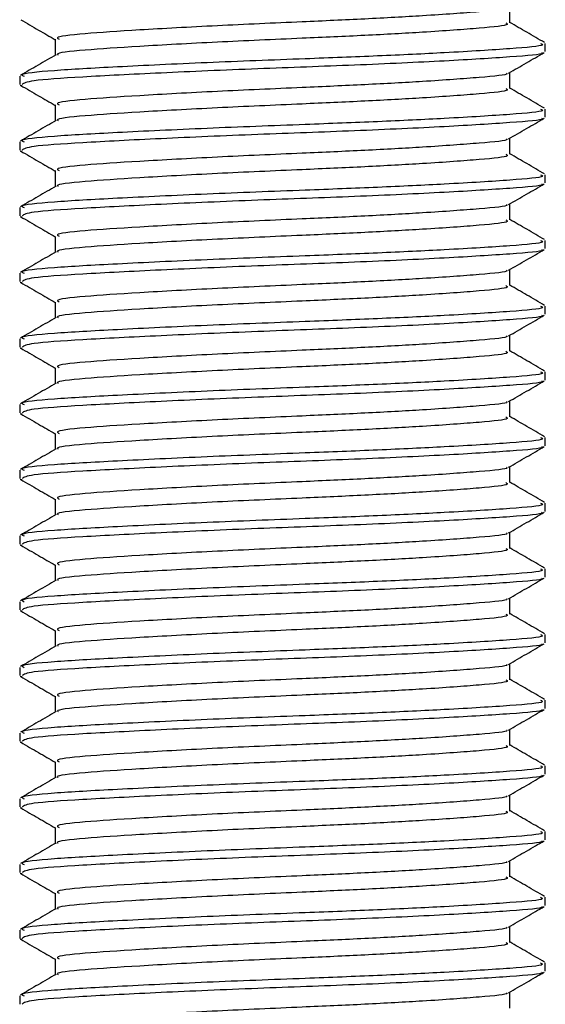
# Model space of a CAD drawing. Header units: millimetres. Extents: x 0 to 420, y 0 to 297.
# Tile 36 of 98: x 139.198 to 139.953, y 196.822 to 198.237. Entities that reach past the tile are written whole.
import ezdxf

# ---------------------------------------------------------------- set-up
doc = ezdxf.new("R2010")
doc.units = ezdxf.units.MM

msp = doc.modelspace()

# ---------------------------------------------------------------- linework, layer by layer
at = {"color": 7, "linetype": 'Continuous', "lineweight": 25}
for p, q in [((139.90172, 198.23202), (139.90172, 198.25503)), ((139.24884, 198.20843), (139.24884, 198.18551)), ((139.95281, 198.19077), (139.95281, 198.20256)), ((139.19776, 198.1554), (139.19776, 198.14356)), ((139.90172, 198.13764), (139.90172, 198.16065)), ((139.19829, 198.14273), (139.20147, 198.14221)), ((139.24884, 198.11404), (139.24884, 198.09113)), ((139.95281, 198.09639), (139.95281, 198.10818)), ((139.19776, 198.06102), (139.19776, 198.04917)), ((139.90172, 198.04326), (139.90172, 198.06626)), ((139.19829, 198.04835), (139.20147, 198.04783)), ((139.24884, 198.01966), (139.24884, 197.99675)), ((139.95281, 198.002), (139.95281, 198.0138)), ((139.90172, 197.94888), (139.90172, 197.97188)), ((139.19776, 197.96664), (139.19776, 197.95479)), ((139.19829, 197.95397), (139.20147, 197.95345)), ((139.24884, 197.92528), (139.24884, 197.90236)), ((139.95281, 197.90762), (139.95281, 197.91942)), ((139.19776, 197.87225), (139.19776, 197.86041)), ((139.90172, 197.8545), (139.90172, 197.8775)), ((139.19829, 197.85959), (139.20147, 197.85906)), ((139.24884, 197.8309), (139.24884, 197.80798)), ((139.95281, 197.81324), (139.95281, 197.82504)), ((139.19776, 197.77787), (139.19776, 197.76603)), ((139.90172, 197.76011), (139.90172, 197.78312)), ((139.19829, 197.76521), (139.20147, 197.76468)), ((139.24884, 197.73652), (139.24884, 197.7136)), ((139.95281, 197.71886), (139.95281, 197.73066)), ((139.90172, 197.66573), (139.90172, 197.68874)), ((139.19776, 197.68349), (139.19776, 197.67165)), ((139.19829, 197.67082), (139.20147, 197.6703)), ((139.24884, 197.64214), (139.24884, 197.61922)), ((139.95281, 197.62448), (139.95281, 197.63628)), ((139.19776, 197.58911), (139.19776, 197.57727)), ((139.90172, 197.57135), (139.90172, 197.59436)), ((139.19829, 197.57644), (139.20147, 197.57592)), ((139.24884, 197.54776), (139.24884, 197.52484)), ((139.95281, 197.5301), (139.95281, 197.54189)), ((139.19776, 197.49473), (139.19776, 197.48289)), ((139.90172, 197.47697), (139.90172, 197.49997)), ((139.19829, 197.48206), (139.20147, 197.48154)), ((139.24884, 197.45337), (139.24884, 197.43046)), ((139.95281, 197.43571), (139.95281, 197.44751)), ((139.90172, 197.38259), (139.90172, 197.40559)), ((139.19776, 197.40035), (139.19776, 197.3885)), ((139.19829, 197.38768), (139.20147, 197.38716)), ((139.24884, 197.35899), (139.24884, 197.33607)), ((139.95281, 197.34133), (139.95281, 197.35313)), ((139.19776, 197.30597), (139.19776, 197.29412)), ((139.90172, 197.28821), (139.90172, 197.31121)), ((139.19829, 197.2933), (139.20147, 197.29277)), ((139.24884, 197.26461), (139.24884, 197.24169)), ((139.95281, 197.24695), (139.95281, 197.25875)), ((139.19776, 197.21158), (139.19776, 197.19974)), ((139.90172, 197.19382), (139.90172, 197.21683)), ((139.19829, 197.19892), (139.20147, 197.19839)), ((139.24884, 197.17023), (139.24884, 197.14731)), ((139.95281, 197.15257), (139.95281, 197.16437)), ((139.90172, 197.09944), (139.90172, 197.12245)), ((139.19776, 197.1172), (139.19776, 197.10536)), ((139.19829, 197.10454), (139.20147, 197.10401)), ((139.24884, 197.07585), (139.24884, 197.05293)), ((139.95281, 197.05819), (139.95281, 197.06999)), ((139.19776, 197.02282), (139.19776, 197.01098)), ((139.90172, 197.00506), (139.90172, 197.02807)), ((139.19829, 197.01015), (139.20147, 197.00963)), ((139.24884, 196.98147), (139.24884, 196.95855)), ((139.95281, 196.96381), (139.95281, 196.9756)), ((139.19776, 196.92844), (139.19776, 196.9166)), ((139.90172, 196.91068), (139.90172, 196.93369)), ((139.19829, 196.91577), (139.20147, 196.91525)), ((139.24884, 196.88708), (139.24884, 196.86417)), ((139.95281, 196.86943), (139.95281, 196.88122)), ((139.90172, 196.8163), (139.90172, 196.8393)), ((139.19776, 196.83406), (139.19776, 196.82221))]:
    msp.add_line(p, q, dxfattribs=at)
for points, knots in [([(139.89726, 198.25409), (139.89761, 198.25382), (139.9005, 198.2516), (139.86112, 198.24799), (139.7882, 198.2426), (139.69588, 198.2375), (139.59408, 198.23298), (139.47845, 198.2279), (139.3661, 198.22168), (139.28647, 198.21648), (139.24719, 198.21186), (139.2529, 198.20917), (139.25442, 198.20846)], [0, 0, 0, 0, 0.0170089, 0.1395429, 0.2651564, 0.3617182, 0.4550083, 0.5789794, 0.7064021, 0.8289037, 0.9545634, 1, 1, 1, 1]), ([(139.19921, 198.23658), (139.20775, 198.23163), (139.2243, 198.22205), (139.24084, 198.21247), (139.24884, 198.20784)], [0, 0, 0, 0, 0.5163558, 1, 1, 1, 1]), ([(139.89591, 198.23203), (139.89738, 198.23124), (139.90247, 198.22848), (139.86217, 198.22438), (139.78799, 198.21901), (139.69593, 198.2139), (139.59405, 198.20939), (139.47852, 198.20431), (139.36585, 198.19808), (139.28736, 198.19288), (139.24876, 198.1887), (139.25241, 198.18645), (139.25286, 198.18618)], [0, 0, 0, 0, 0.0490909, 0.1710963, 0.2961678, 0.392313, 0.4852006, 0.6086368, 0.7355098, 0.8574829, 0.9826005, 1, 1, 1, 1]), ([(139.95188, 198.20366), (139.94333, 198.2086), (139.92661, 198.21828), (139.90989, 198.22797), (139.90172, 198.2327)], [0, 0, 0, 0, 0.5112595, 1, 1, 1, 1]), ([(139.94607, 198.20256), (139.94778, 198.20176), (139.95371, 198.19899), (139.90708, 198.19489), (139.82127, 198.18951), (139.7148, 198.18441), (139.597, 198.17989), (139.46331, 198.17481), (139.33335, 198.16859), (139.2413, 198.16339), (139.19589, 198.15878), (139.20244, 198.1561), (139.20416, 198.1554)], [0, 0, 0, 0, 0.04826734, 0.16698745, 0.28868792, 0.3822403, 0.47262643, 0.59273734, 0.71618864, 0.8348774, 0.95662262, 1, 1, 1, 1]), ([(139.24996, 198.18616), (139.24142, 198.18121), (139.22433, 198.17131), (139.20724, 198.16141), (139.19869, 198.15646)], [0, 0, 0, 0, 0.4998987, 1, 1, 1, 1]), ([(139.94745, 198.1894), (139.94799, 198.18906), (139.95165, 198.18677), (139.90603, 198.1831), (139.81406, 198.17724), (139.68257, 198.17115), (139.53718, 198.16603), (139.39654, 198.15995), (139.28319, 198.15409), (139.20963, 198.14911), (139.20382, 198.14534), (139.20107, 198.14356)], [0, 0, 0, 0, 0.020946, 0.1431057, 0.2683321, 0.3948123, 0.5164381, 0.6428345, 0.7681974, 0.8902633, 1, 1, 1, 1]), ([(139.90011, 198.15971), (139.90865, 198.16466), (139.92573, 198.17455), (139.94281, 198.18444), (139.95136, 198.18939)], [0, 0, 0, 0, 0.4999098, 1, 1, 1, 1]), ([(139.89726, 198.15971), (139.89761, 198.15944), (139.9005, 198.15722), (139.86112, 198.15361), (139.7882, 198.14822), (139.69588, 198.14311), (139.59408, 198.1386), (139.47845, 198.13352), (139.3661, 198.1273), (139.28647, 198.1221), (139.24719, 198.11748), (139.2529, 198.11479), (139.25442, 198.11408)], [0, 0, 0, 0, 0.0170089, 0.1395429, 0.2651564, 0.3617182, 0.4550083, 0.5789794, 0.7064021, 0.8289037, 0.9545634, 1, 1, 1, 1]), ([(139.19921, 198.1422), (139.20775, 198.13725), (139.2243, 198.12767), (139.24084, 198.11809), (139.24884, 198.11345)], [0, 0, 0, 0, 0.51635581, 1, 1, 1, 1]), ([(139.89591, 198.13765), (139.89738, 198.13686), (139.90247, 198.1341), (139.86217, 198.13), (139.78799, 198.12463), (139.69593, 198.11952), (139.59405, 198.11501), (139.47852, 198.10992), (139.36585, 198.1037), (139.28736, 198.0985), (139.24876, 198.09432), (139.25241, 198.09207), (139.25286, 198.0918)], [0, 0, 0, 0, 0.0490909, 0.1710963, 0.2961678, 0.392313, 0.4852006, 0.6086368, 0.7355098, 0.8574829, 0.9826005, 1, 1, 1, 1]), ([(139.95188, 198.10927), (139.94333, 198.11422), (139.92661, 198.1239), (139.90989, 198.13358), (139.90172, 198.13832)], [0, 0, 0, 0, 0.5112595, 1, 1, 1, 1]), ([(139.94607, 198.10818), (139.94778, 198.10738), (139.95371, 198.10461), (139.90708, 198.10051), (139.82127, 198.09513), (139.7148, 198.09002), (139.597, 198.08551), (139.46331, 198.08043), (139.33335, 198.07421), (139.2413, 198.06901), (139.19589, 198.0644), (139.20244, 198.06172), (139.20416, 198.06102)], [0, 0, 0, 0, 0.0482673, 0.1669875, 0.2886879, 0.3822403, 0.4726264, 0.5927373, 0.7161886, 0.8348774, 0.9566226, 1, 1, 1, 1]), ([(139.24996, 198.09178), (139.24142, 198.08683), (139.22433, 198.07693), (139.20724, 198.06703), (139.19869, 198.06208)], [0, 0, 0, 0, 0.4998987, 1, 1, 1, 1]), ([(139.94745, 198.09502), (139.94799, 198.09468), (139.95165, 198.09239), (139.90603, 198.08872), (139.81406, 198.08286), (139.68257, 198.07677), (139.53718, 198.07165), (139.39654, 198.06557), (139.28319, 198.05971), (139.20963, 198.05473), (139.20382, 198.05096), (139.20107, 198.04917)], [0, 0, 0, 0, 0.020946, 0.1431057, 0.2683321, 0.3948123, 0.5164381, 0.6428345, 0.7681974, 0.8902633, 1, 1, 1, 1]), ([(139.90011, 198.06533), (139.90865, 198.07028), (139.92573, 198.08017), (139.94281, 198.09006), (139.95136, 198.09501)], [0, 0, 0, 0, 0.4999098, 1, 1, 1, 1]), ([(139.89726, 198.06533), (139.89761, 198.06506), (139.9005, 198.06283), (139.86112, 198.05923), (139.7882, 198.05384), (139.69588, 198.04873), (139.59408, 198.04422), (139.47845, 198.03914), (139.3661, 198.03291), (139.28647, 198.02771), (139.24719, 198.02309), (139.2529, 198.02041), (139.25442, 198.01969)], [0, 0, 0, 0, 0.0170089, 0.1395429, 0.2651564, 0.3617182, 0.4550083, 0.5789794, 0.7064021, 0.8289037, 0.9545634, 1, 1, 1, 1]), ([(139.19921, 198.04781), (139.20775, 198.04287), (139.2243, 198.03329), (139.24084, 198.02371), (139.24884, 198.01907)], [0, 0, 0, 0, 0.5163558, 1, 1, 1, 1]), ([(139.89591, 198.04327), (139.89738, 198.04248), (139.90247, 198.03972), (139.86217, 198.03562), (139.78799, 198.03025), (139.69593, 198.02514), (139.59405, 198.02063), (139.47852, 198.01554), (139.36585, 198.00932), (139.28736, 198.00412), (139.24876, 197.99994), (139.25241, 197.99769), (139.25286, 197.99742)], [0, 0, 0, 0, 0.0490909, 0.1710963, 0.2961678, 0.392313, 0.4852006, 0.6086368, 0.7355098, 0.8574829, 0.9826005, 1, 1, 1, 1]), ([(139.95188, 198.01489), (139.94333, 198.01984), (139.92661, 198.02952), (139.90989, 198.0392), (139.90172, 198.04394)], [0, 0, 0, 0, 0.51125952, 1, 1, 1, 1]), ([(139.94607, 198.0138), (139.94778, 198.013), (139.95371, 198.01023), (139.90708, 198.00612), (139.82127, 198.00075), (139.7148, 197.99564), (139.597, 197.99113), (139.46331, 197.98605), (139.33335, 197.97982), (139.2413, 197.97463), (139.19589, 197.97002), (139.20244, 197.96734), (139.20416, 197.96664)], [0, 0, 0, 0, 0.0482673, 0.1669875, 0.2886879, 0.3822403, 0.4726264, 0.5927373, 0.7161886, 0.8348774, 0.9566226, 1, 1, 1, 1]), ([(139.94745, 198.00063), (139.94799, 198.0003), (139.95165, 197.99801), (139.90603, 197.99434), (139.81406, 197.98848), (139.68257, 197.98239), (139.53718, 197.97727), (139.39654, 197.97119), (139.28319, 197.96533), (139.20963, 197.96034), (139.20382, 197.95658), (139.20107, 197.95479)], [0, 0, 0, 0, 0.020946, 0.1431057, 0.2683321, 0.3948123, 0.5164381, 0.6428345, 0.7681974, 0.8902633, 1, 1, 1, 1]), ([(139.90011, 197.97095), (139.90865, 197.97589), (139.92573, 197.98579), (139.94281, 197.99568), (139.95136, 198.00062)], [0, 0, 0, 0, 0.4999098, 1, 1, 1, 1]), ([(139.24996, 197.99739), (139.24142, 197.99244), (139.22433, 197.98254), (139.20724, 197.97265), (139.19869, 197.9677)], [0, 0, 0, 0, 0.4998987, 1, 1, 1, 1]), ([(139.89726, 197.97095), (139.89761, 197.97068), (139.9005, 197.96845), (139.86112, 197.96485), (139.7882, 197.95946), (139.69588, 197.95435), (139.59408, 197.94984), (139.47845, 197.94476), (139.3661, 197.93853), (139.28647, 197.93333), (139.24719, 197.92871), (139.2529, 197.92603), (139.25442, 197.92531)], [0, 0, 0, 0, 0.0170089, 0.1395429, 0.2651564, 0.3617182, 0.4550083, 0.5789794, 0.7064021, 0.8289037, 0.9545634, 1, 1, 1, 1]), ([(139.19921, 197.95343), (139.20775, 197.94849), (139.2243, 197.93891), (139.24084, 197.92933), (139.24884, 197.92469)], [0, 0, 0, 0, 0.51635581, 1, 1, 1, 1]), ([(139.89591, 197.94889), (139.89738, 197.9481), (139.90247, 197.94534), (139.86217, 197.94124), (139.78799, 197.93586), (139.69593, 197.93076), (139.59405, 197.92624), (139.47852, 197.92116), (139.36585, 197.91494), (139.28736, 197.90974), (139.24876, 197.90556), (139.25241, 197.90331), (139.25286, 197.90304)], [0, 0, 0, 0, 0.0490909, 0.1710963, 0.2961678, 0.392313, 0.4852006, 0.6086368, 0.7355098, 0.8574829, 0.9826005, 1, 1, 1, 1]), ([(139.95188, 197.92051), (139.94333, 197.92546), (139.92661, 197.93514), (139.90989, 197.94482), (139.90172, 197.94955)], [0, 0, 0, 0, 0.51125952, 1, 1, 1, 1]), ([(139.94607, 197.91942), (139.94778, 197.91862), (139.95371, 197.91585), (139.90708, 197.91174), (139.82127, 197.90637), (139.7148, 197.90126), (139.597, 197.89675), (139.46331, 197.89167), (139.33335, 197.88544), (139.2413, 197.88024), (139.19589, 197.87563), (139.20244, 197.87296), (139.20416, 197.87225)], [0, 0, 0, 0, 0.0482673, 0.1669875, 0.2886879, 0.3822403, 0.4726264, 0.5927373, 0.7161886, 0.8348774, 0.9566226, 1, 1, 1, 1]), ([(139.24996, 197.90301), (139.24142, 197.89806), (139.22433, 197.88816), (139.20724, 197.87827), (139.19869, 197.87332)], [0, 0, 0, 0, 0.49989867, 1, 1, 1, 1]), ([(139.94745, 197.90625), (139.94799, 197.90592), (139.95165, 197.90363), (139.90603, 197.89996), (139.81406, 197.8941), (139.68257, 197.888), (139.53718, 197.88289), (139.39654, 197.8768), (139.28319, 197.87095), (139.20963, 197.86596), (139.20382, 197.8622), (139.20107, 197.86041)], [0, 0, 0, 0, 0.020946, 0.1431057, 0.2683321, 0.3948123, 0.5164381, 0.6428345, 0.7681974, 0.8902633, 1, 1, 1, 1]), ([(139.90011, 197.87657), (139.90865, 197.88151), (139.92573, 197.89141), (139.94281, 197.9013), (139.95136, 197.90624)], [0, 0, 0, 0, 0.4999098, 1, 1, 1, 1]), ([(139.89726, 197.87657), (139.89761, 197.8763), (139.9005, 197.87407), (139.86112, 197.87047), (139.7882, 197.86507), (139.69588, 197.85997), (139.59408, 197.85546), (139.47845, 197.85038), (139.3661, 197.84415), (139.28647, 197.83895), (139.24719, 197.83433), (139.2529, 197.83165), (139.25442, 197.83093)], [0, 0, 0, 0, 0.0170089, 0.1395429, 0.2651564, 0.3617182, 0.4550083, 0.5789794, 0.7064021, 0.8289037, 0.9545634, 1, 1, 1, 1]), ([(139.19921, 197.85905), (139.20775, 197.85411), (139.2243, 197.84453), (139.24084, 197.83494), (139.24884, 197.83031)], [0, 0, 0, 0, 0.5163558, 1, 1, 1, 1]), ([(139.89591, 197.85451), (139.89738, 197.85372), (139.90247, 197.85095), (139.86217, 197.84686), (139.78799, 197.84148), (139.69593, 197.83637), (139.59405, 197.83186), (139.47852, 197.82678), (139.36585, 197.82056), (139.28736, 197.81536), (139.24876, 197.81118), (139.25241, 197.80893), (139.25286, 197.80865)], [0, 0, 0, 0, 0.0490909, 0.1710963, 0.2961678, 0.392313, 0.4852006, 0.6086368, 0.7355098, 0.8574829, 0.9826005, 1, 1, 1, 1]), ([(139.95188, 197.82613), (139.94333, 197.83108), (139.92661, 197.84076), (139.90989, 197.85044), (139.90172, 197.85517)], [0, 0, 0, 0, 0.51125952, 1, 1, 1, 1]), ([(139.94607, 197.82504), (139.94778, 197.82424), (139.95371, 197.82147), (139.90708, 197.81736), (139.82127, 197.81199), (139.7148, 197.80688), (139.597, 197.80237), (139.46331, 197.79729), (139.33335, 197.79106), (139.2413, 197.78586), (139.19589, 197.78125), (139.20244, 197.77858), (139.20416, 197.77787)], [0, 0, 0, 0, 0.0482673, 0.1669875, 0.2886879, 0.3822403, 0.4726264, 0.5927373, 0.7161886, 0.8348774, 0.9566226, 1, 1, 1, 1]), ([(139.24996, 197.80863), (139.24142, 197.80368), (139.22433, 197.79378), (139.20724, 197.78389), (139.19869, 197.77894)], [0, 0, 0, 0, 0.4998987, 1, 1, 1, 1]), ([(139.94745, 197.81187), (139.94799, 197.81154), (139.95165, 197.80924), (139.90603, 197.80558), (139.81406, 197.79971), (139.68257, 197.79362), (139.53718, 197.78851), (139.39654, 197.78242), (139.28319, 197.77657), (139.20963, 197.77158), (139.20382, 197.76781), (139.20107, 197.76603)], [0, 0, 0, 0, 0.020946, 0.1431057, 0.2683321, 0.3948123, 0.5164381, 0.6428345, 0.7681974, 0.8902633, 1, 1, 1, 1]), ([(139.90011, 197.78218), (139.90865, 197.78713), (139.92573, 197.79703), (139.94281, 197.80691), (139.95136, 197.81186)], [0, 0, 0, 0, 0.4999098, 1, 1, 1, 1]), ([(139.89726, 197.78219), (139.89761, 197.78192), (139.9005, 197.77969), (139.86112, 197.77608), (139.7882, 197.77069), (139.69588, 197.76559), (139.59408, 197.76108), (139.47845, 197.75599), (139.3661, 197.74977), (139.28647, 197.74457), (139.24719, 197.73995), (139.2529, 197.73726), (139.25442, 197.73655)], [0, 0, 0, 0, 0.0170089, 0.1395429, 0.2651564, 0.3617182, 0.4550083, 0.5789794, 0.7064021, 0.8289037, 0.9545634, 1, 1, 1, 1]), ([(139.19921, 197.76467), (139.20775, 197.75972), (139.2243, 197.75015), (139.24084, 197.74056), (139.24884, 197.73593)], [0, 0, 0, 0, 0.5163558, 1, 1, 1, 1]), ([(139.89591, 197.76013), (139.89738, 197.75933), (139.90247, 197.75657), (139.86217, 197.75247), (139.78799, 197.7471), (139.69593, 197.74199), (139.59405, 197.73748), (139.47852, 197.7324), (139.36585, 197.72617), (139.28736, 197.72097), (139.24876, 197.71679), (139.25241, 197.71455), (139.25286, 197.71427)], [0, 0, 0, 0, 0.0490909, 0.1710963, 0.2961678, 0.392313, 0.4852006, 0.6086368, 0.7355098, 0.8574829, 0.9826005, 1, 1, 1, 1]), ([(139.95188, 197.73175), (139.94333, 197.7367), (139.92661, 197.74637), (139.90989, 197.75606), (139.90172, 197.76079)], [0, 0, 0, 0, 0.51125952, 1, 1, 1, 1]), ([(139.94607, 197.73066), (139.94778, 197.72986), (139.95371, 197.72709), (139.90708, 197.72298), (139.82127, 197.71761), (139.7148, 197.7125), (139.597, 197.70799), (139.46331, 197.7029), (139.33335, 197.69668), (139.2413, 197.69148), (139.19589, 197.68687), (139.20244, 197.68419), (139.20416, 197.68349)], [0, 0, 0, 0, 0.0482673, 0.1669875, 0.2886879, 0.3822403, 0.4726264, 0.5927373, 0.7161886, 0.8348774, 0.9566226, 1, 1, 1, 1]), ([(139.94745, 197.71749), (139.94799, 197.71715), (139.95165, 197.71486), (139.90603, 197.71119), (139.81406, 197.70533), (139.68257, 197.69924), (139.53718, 197.69412), (139.39654, 197.68804), (139.28319, 197.68219), (139.20963, 197.6772), (139.20382, 197.67343), (139.20107, 197.67165)], [0, 0, 0, 0, 0.020946, 0.1431057, 0.2683321, 0.3948123, 0.5164381, 0.6428345, 0.7681974, 0.8902633, 1, 1, 1, 1]), ([(139.90011, 197.6878), (139.90865, 197.69275), (139.92573, 197.70264), (139.94281, 197.71253), (139.95136, 197.71748)], [0, 0, 0, 0, 0.4999098, 1, 1, 1, 1]), ([(139.24996, 197.71425), (139.24142, 197.7093), (139.22433, 197.6994), (139.20724, 197.68951), (139.19869, 197.68456)], [0, 0, 0, 0, 0.4998987, 1, 1, 1, 1]), ([(139.89726, 197.6878), (139.89761, 197.68753), (139.9005, 197.68531), (139.86112, 197.6817), (139.7882, 197.67631), (139.69588, 197.67121), (139.59408, 197.66669), (139.47845, 197.66161), (139.3661, 197.65539), (139.28647, 197.65019), (139.24719, 197.64557), (139.2529, 197.64288), (139.25442, 197.64217)], [0, 0, 0, 0, 0.0170089, 0.1395429, 0.2651564, 0.3617182, 0.4550083, 0.5789794, 0.7064021, 0.8289037, 0.9545634, 1, 1, 1, 1]), ([(139.19921, 197.67029), (139.20775, 197.66534), (139.2243, 197.65576), (139.24084, 197.64618), (139.24884, 197.64155)], [0, 0, 0, 0, 0.5163558, 1, 1, 1, 1]), ([(139.89591, 197.66575), (139.89738, 197.66495), (139.90247, 197.66219), (139.86217, 197.65809), (139.78799, 197.65272), (139.69593, 197.64761), (139.59405, 197.6431), (139.47852, 197.63802), (139.36585, 197.63179), (139.28736, 197.62659), (139.24876, 197.62241), (139.25241, 197.62016), (139.25286, 197.61989)], [0, 0, 0, 0, 0.0490909, 0.1710963, 0.2961678, 0.392313, 0.4852006, 0.6086368, 0.7355098, 0.8574829, 0.9826005, 1, 1, 1, 1]), ([(139.95188, 197.63737), (139.94333, 197.64231), (139.92661, 197.65199), (139.90989, 197.66168), (139.90172, 197.66641)], [0, 0, 0, 0, 0.5112595, 1, 1, 1, 1]), ([(139.94607, 197.63628), (139.94778, 197.63547), (139.95371, 197.6327), (139.90708, 197.6286), (139.82127, 197.62322), (139.7148, 197.61812), (139.597, 197.61361), (139.46331, 197.60852), (139.33335, 197.6023), (139.2413, 197.5971), (139.19589, 197.59249), (139.20244, 197.58981), (139.20416, 197.58911)], [0, 0, 0, 0, 0.0482673, 0.1669875, 0.2886879, 0.3822403, 0.4726264, 0.5927373, 0.7161886, 0.8348774, 0.9566226, 1, 1, 1, 1]), ([(139.24996, 197.61987), (139.24142, 197.61492), (139.22433, 197.60502), (139.20724, 197.59512), (139.19869, 197.59018)], [0, 0, 0, 0, 0.4998987, 1, 1, 1, 1]), ([(139.94745, 197.62311), (139.94799, 197.62277), (139.95165, 197.62048), (139.90603, 197.61681), (139.81406, 197.61095), (139.68257, 197.60486), (139.53718, 197.59974), (139.39654, 197.59366), (139.28319, 197.5878), (139.20963, 197.58282), (139.20382, 197.57905), (139.20107, 197.57727)], [0, 0, 0, 0, 0.020946, 0.1431057, 0.2683321, 0.3948123, 0.5164381, 0.6428345, 0.7681974, 0.8902633, 1, 1, 1, 1]), ([(139.90011, 197.59342), (139.90865, 197.59837), (139.92573, 197.60826), (139.94281, 197.61815), (139.95136, 197.6231)], [0, 0, 0, 0, 0.4999098, 1, 1, 1, 1]), ([(139.89726, 197.59342), (139.89761, 197.59315), (139.9005, 197.59093), (139.86112, 197.58732), (139.7882, 197.58193), (139.69588, 197.57683), (139.59408, 197.57231), (139.47845, 197.56723), (139.3661, 197.56101), (139.28647, 197.55581), (139.24719, 197.55119), (139.2529, 197.5485), (139.25442, 197.54779)], [0, 0, 0, 0, 0.0170089, 0.1395429, 0.2651564, 0.3617182, 0.4550083, 0.5789794, 0.7064021, 0.8289037, 0.9545634, 1, 1, 1, 1]), ([(139.19921, 197.57591), (139.20775, 197.57096), (139.2243, 197.56138), (139.24084, 197.5518), (139.24884, 197.54717)], [0, 0, 0, 0, 0.5163558, 1, 1, 1, 1]), ([(139.89591, 197.57136), (139.89738, 197.57057), (139.90247, 197.56781), (139.86217, 197.56371), (139.78799, 197.55834), (139.69593, 197.55323), (139.59405, 197.54872), (139.47852, 197.54364), (139.36585, 197.53741), (139.28736, 197.53221), (139.24876, 197.52803), (139.25241, 197.52578), (139.25286, 197.52551)], [0, 0, 0, 0, 0.0490909, 0.1710963, 0.2961678, 0.392313, 0.4852006, 0.6086368, 0.7355098, 0.8574829, 0.9826005, 1, 1, 1, 1]), ([(139.95188, 197.54298), (139.94333, 197.54793), (139.92661, 197.55761), (139.90989, 197.5673), (139.90172, 197.57203)], [0, 0, 0, 0, 0.5112595, 1, 1, 1, 1]), ([(139.94607, 197.54189), (139.94778, 197.54109), (139.95371, 197.53832), (139.90708, 197.53422), (139.82127, 197.52884), (139.7148, 197.52373), (139.597, 197.51922), (139.46331, 197.51414), (139.33335, 197.50792), (139.2413, 197.50272), (139.19589, 197.49811), (139.20244, 197.49543), (139.20416, 197.49473)], [0, 0, 0, 0, 0.0482673, 0.1669875, 0.2886879, 0.3822403, 0.4726264, 0.5927373, 0.7161886, 0.8348774, 0.9566226, 1, 1, 1, 1]), ([(139.24996, 197.52549), (139.24142, 197.52054), (139.22433, 197.51064), (139.20724, 197.50074), (139.19869, 197.49579)], [0, 0, 0, 0, 0.4998987, 1, 1, 1, 1]), ([(139.94745, 197.52873), (139.94799, 197.52839), (139.95165, 197.5261), (139.90603, 197.52243), (139.81406, 197.51657), (139.68257, 197.51048), (139.53718, 197.50536), (139.39654, 197.49928), (139.28319, 197.49342), (139.20963, 197.48844), (139.20382, 197.48467), (139.20107, 197.48289)], [0, 0, 0, 0, 0.020946, 0.1431057, 0.2683321, 0.3948123, 0.5164381, 0.6428345, 0.7681974, 0.8902633, 1, 1, 1, 1]), ([(139.90011, 197.49904), (139.90865, 197.50399), (139.92573, 197.51388), (139.94281, 197.52377), (139.95136, 197.52872)], [0, 0, 0, 0, 0.4999098, 1, 1, 1, 1]), ([(139.89726, 197.49904), (139.89761, 197.49877), (139.9005, 197.49655), (139.86112, 197.49294), (139.7882, 197.48755), (139.69588, 197.48244), (139.59408, 197.47793), (139.47845, 197.47285), (139.3661, 197.46663), (139.28647, 197.46143), (139.24719, 197.45681), (139.2529, 197.45412), (139.25442, 197.45341)], [0, 0, 0, 0, 0.0170089, 0.1395429, 0.2651564, 0.3617182, 0.4550083, 0.5789794, 0.7064021, 0.8289037, 0.9545634, 1, 1, 1, 1]), ([(139.19921, 197.48153), (139.20775, 197.47658), (139.2243, 197.467), (139.24084, 197.45742), (139.24884, 197.45278)], [0, 0, 0, 0, 0.5163558, 1, 1, 1, 1]), ([(139.89591, 197.47698), (139.89738, 197.47619), (139.90247, 197.47343), (139.86217, 197.46933), (139.78799, 197.46396), (139.69593, 197.45885), (139.59405, 197.45434), (139.47852, 197.44925), (139.36585, 197.44303), (139.28736, 197.43783), (139.24876, 197.43365), (139.25241, 197.4314), (139.25286, 197.43113)], [0, 0, 0, 0, 0.0490909, 0.1710963, 0.2961678, 0.392313, 0.4852006, 0.6086368, 0.7355098, 0.8574829, 0.9826005, 1, 1, 1, 1]), ([(139.95188, 197.4486), (139.94333, 197.45355), (139.92661, 197.46323), (139.90989, 197.47291), (139.90172, 197.47765)], [0, 0, 0, 0, 0.5112595, 1, 1, 1, 1]), ([(139.94607, 197.44751), (139.94778, 197.44671), (139.95371, 197.44394), (139.90708, 197.43983), (139.82127, 197.43446), (139.7148, 197.42935), (139.597, 197.42484), (139.46331, 197.41976), (139.33335, 197.41354), (139.2413, 197.40834), (139.19589, 197.40373), (139.20244, 197.40105), (139.20416, 197.40035)], [0, 0, 0, 0, 0.0482673, 0.1669875, 0.2886879, 0.3822403, 0.4726264, 0.5927373, 0.7161886, 0.8348774, 0.9566226, 1, 1, 1, 1]), ([(139.94745, 197.43434), (139.94799, 197.43401), (139.95165, 197.43172), (139.90603, 197.42805), (139.81406, 197.42219), (139.68257, 197.4161), (139.53718, 197.41098), (139.39654, 197.4049), (139.28319, 197.39904), (139.20963, 197.39406), (139.20382, 197.39029), (139.20107, 197.3885)], [0, 0, 0, 0, 0.020946, 0.1431057, 0.2683321, 0.3948123, 0.5164381, 0.6428345, 0.7681974, 0.8902633, 1, 1, 1, 1]), ([(139.90011, 197.40466), (139.90865, 197.4096), (139.92573, 197.4195), (139.94281, 197.42939), (139.95136, 197.43433)], [0, 0, 0, 0, 0.4999098, 1, 1, 1, 1]), ([(139.24996, 197.4311), (139.24142, 197.42616), (139.22433, 197.41625), (139.20724, 197.40636), (139.19869, 197.40141)], [0, 0, 0, 0, 0.4998987, 1, 1, 1, 1]), ([(139.89726, 197.40466), (139.89761, 197.40439), (139.9005, 197.40216), (139.86112, 197.39856), (139.7882, 197.39317), (139.69588, 197.38806), (139.59408, 197.38355), (139.47845, 197.37847), (139.3661, 197.37224), (139.28647, 197.36704), (139.24719, 197.36242), (139.2529, 197.35974), (139.25442, 197.35902)], [0, 0, 0, 0, 0.0170089, 0.1395429, 0.2651564, 0.3617182, 0.4550083, 0.5789794, 0.7064021, 0.8289037, 0.9545634, 1, 1, 1, 1]), ([(139.19921, 197.38714), (139.20775, 197.3822), (139.2243, 197.37262), (139.24084, 197.36304), (139.24884, 197.3584)], [0, 0, 0, 0, 0.5163558, 1, 1, 1, 1]), ([(139.89591, 197.3826), (139.89738, 197.38181), (139.90247, 197.37905), (139.86217, 197.37495), (139.78799, 197.36957), (139.69593, 197.36447), (139.59405, 197.35995), (139.47852, 197.35487), (139.36585, 197.34865), (139.28736, 197.34345), (139.24876, 197.33927), (139.25241, 197.33702), (139.25286, 197.33675)], [0, 0, 0, 0, 0.0490909, 0.1710963, 0.2961678, 0.392313, 0.4852006, 0.6086368, 0.7355098, 0.8574829, 0.9826005, 1, 1, 1, 1]), ([(139.95188, 197.35422), (139.94333, 197.35917), (139.92661, 197.36885), (139.90989, 197.37853), (139.90172, 197.38327)], [0, 0, 0, 0, 0.5112595, 1, 1, 1, 1]), ([(139.94607, 197.35313), (139.94778, 197.35233), (139.95371, 197.34956), (139.90708, 197.34545), (139.82127, 197.34008), (139.7148, 197.33497), (139.597, 197.33046), (139.46331, 197.32538), (139.33335, 197.31915), (139.2413, 197.31395), (139.19589, 197.30934), (139.20244, 197.30667), (139.20416, 197.30597)], [0, 0, 0, 0, 0.04826734, 0.16698745, 0.28868792, 0.3822403, 0.47262643, 0.59273734, 0.71618864, 0.8348774, 0.95662262, 1, 1, 1, 1]), ([(139.24996, 197.33672), (139.24142, 197.33177), (139.22433, 197.32187), (139.20724, 197.31198), (139.19869, 197.30703)], [0, 0, 0, 0, 0.4998987, 1, 1, 1, 1]), ([(139.94745, 197.33996), (139.94799, 197.33963), (139.95165, 197.33734), (139.90603, 197.33367), (139.81406, 197.32781), (139.68257, 197.32171), (139.53718, 197.3166), (139.39654, 197.31051), (139.28319, 197.30466), (139.20963, 197.29967), (139.20382, 197.29591), (139.20107, 197.29412)], [0, 0, 0, 0, 0.020946, 0.1431057, 0.2683321, 0.3948123, 0.5164381, 0.6428345, 0.7681974, 0.8902633, 1, 1, 1, 1]), ([(139.90011, 197.31028), (139.90865, 197.31522), (139.92573, 197.32512), (139.94281, 197.33501), (139.95136, 197.33995)], [0, 0, 0, 0, 0.4999098, 1, 1, 1, 1]), ([(139.89726, 197.31028), (139.89761, 197.31001), (139.9005, 197.30778), (139.86112, 197.30418), (139.7882, 197.29879), (139.69588, 197.29368), (139.59408, 197.28917), (139.47845, 197.28409), (139.3661, 197.27786), (139.28647, 197.27266), (139.24719, 197.26804), (139.2529, 197.26536), (139.25442, 197.26464)], [0, 0, 0, 0, 0.01700891, 0.13954292, 0.26515642, 0.36171819, 0.45500832, 0.57897936, 0.70640208, 0.8289037, 0.95456345, 1, 1, 1, 1]), ([(139.19921, 197.29276), (139.20775, 197.28782), (139.2243, 197.27824), (139.24084, 197.26866), (139.24884, 197.26402)], [0, 0, 0, 0, 0.5163558, 1, 1, 1, 1]), ([(139.89591, 197.28822), (139.89738, 197.28743), (139.90247, 197.28467), (139.86217, 197.28057), (139.78799, 197.27519), (139.69593, 197.27008), (139.59405, 197.26557), (139.47852, 197.26049), (139.36585, 197.25427), (139.28736, 197.24907), (139.24876, 197.24489), (139.25241, 197.24264), (139.25286, 197.24236)], [0, 0, 0, 0, 0.0490909, 0.1710963, 0.2961678, 0.392313, 0.4852006, 0.6086368, 0.7355098, 0.8574829, 0.9826005, 1, 1, 1, 1]), ([(139.95188, 197.25984), (139.94333, 197.26479), (139.92661, 197.27447), (139.90989, 197.28415), (139.90172, 197.28888)], [0, 0, 0, 0, 0.51125952, 1, 1, 1, 1]), ([(139.94607, 197.25875), (139.94778, 197.25795), (139.95371, 197.25518), (139.90708, 197.25107), (139.82127, 197.2457), (139.7148, 197.24059), (139.597, 197.23608), (139.46331, 197.231), (139.33335, 197.22477), (139.2413, 197.21957), (139.19589, 197.21496), (139.20244, 197.21229), (139.20416, 197.21158)], [0, 0, 0, 0, 0.0482673, 0.1669875, 0.2886879, 0.3822403, 0.4726264, 0.5927373, 0.7161886, 0.8348774, 0.9566226, 1, 1, 1, 1]), ([(139.24996, 197.24234), (139.24142, 197.23739), (139.22433, 197.22749), (139.20724, 197.2176), (139.19869, 197.21265)], [0, 0, 0, 0, 0.4998987, 1, 1, 1, 1]), ([(139.94745, 197.24558), (139.94799, 197.24525), (139.95165, 197.24295), (139.90603, 197.23929), (139.81406, 197.23343), (139.68257, 197.22733), (139.53718, 197.22222), (139.39654, 197.21613), (139.28319, 197.21028), (139.20963, 197.20529), (139.20382, 197.20152), (139.20107, 197.19974)], [0, 0, 0, 0, 0.020946, 0.1431057, 0.2683321, 0.3948123, 0.5164381, 0.6428345, 0.7681974, 0.8902633, 1, 1, 1, 1]), ([(139.90011, 197.21589), (139.90865, 197.22084), (139.92573, 197.23074), (139.94281, 197.24063), (139.95136, 197.24557)], [0, 0, 0, 0, 0.4999098, 1, 1, 1, 1]), ([(139.89726, 197.2159), (139.89761, 197.21563), (139.9005, 197.2134), (139.86112, 197.20979), (139.7882, 197.2044), (139.69588, 197.1993), (139.59408, 197.19479), (139.47845, 197.1897), (139.3661, 197.18348), (139.28647, 197.17828), (139.24719, 197.17366), (139.2529, 197.17097), (139.25442, 197.17026)], [0, 0, 0, 0, 0.0170089, 0.1395429, 0.2651564, 0.3617182, 0.4550083, 0.5789794, 0.7064021, 0.8289037, 0.9545634, 1, 1, 1, 1]), ([(139.19921, 197.19838), (139.20775, 197.19343), (139.2243, 197.18386), (139.24084, 197.17427), (139.24884, 197.16964)], [0, 0, 0, 0, 0.5163558, 1, 1, 1, 1]), ([(139.89591, 197.19384), (139.89738, 197.19305), (139.90247, 197.19028), (139.86217, 197.18618), (139.78799, 197.18081), (139.69593, 197.1757), (139.59405, 197.17119), (139.47852, 197.16611), (139.36585, 197.15989), (139.28736, 197.15469), (139.24876, 197.1505), (139.25241, 197.14826), (139.25286, 197.14798)], [0, 0, 0, 0, 0.0490909, 0.1710963, 0.2961678, 0.392313, 0.4852006, 0.6086368, 0.7355098, 0.8574829, 0.9826005, 1, 1, 1, 1]), ([(139.95188, 197.16546), (139.94333, 197.17041), (139.92661, 197.18009), (139.90989, 197.18977), (139.90172, 197.1945)], [0, 0, 0, 0, 0.5112595, 1, 1, 1, 1]), ([(139.94607, 197.16437), (139.94778, 197.16357), (139.95371, 197.1608), (139.90708, 197.15669), (139.82127, 197.15132), (139.7148, 197.14621), (139.597, 197.1417), (139.46331, 197.13662), (139.33335, 197.13039), (139.2413, 197.12519), (139.19589, 197.12058), (139.20244, 197.11791), (139.20416, 197.1172)], [0, 0, 0, 0, 0.0482673, 0.1669875, 0.2886879, 0.3822403, 0.4726264, 0.5927373, 0.7161886, 0.8348774, 0.9566226, 1, 1, 1, 1]), ([(139.94745, 197.1512), (139.94799, 197.15086), (139.95165, 197.14857), (139.90603, 197.1449), (139.81406, 197.13904), (139.68257, 197.13295), (139.53718, 197.12783), (139.39654, 197.12175), (139.28319, 197.1159), (139.20963, 197.11091), (139.20382, 197.10714), (139.20107, 197.10536)], [0, 0, 0, 0, 0.020946, 0.1431057, 0.2683321, 0.3948123, 0.5164381, 0.6428345, 0.7681974, 0.8902633, 1, 1, 1, 1]), ([(139.90011, 197.12151), (139.90865, 197.12646), (139.92573, 197.13635), (139.94281, 197.14624), (139.95136, 197.15119)], [0, 0, 0, 0, 0.4999098, 1, 1, 1, 1]), ([(139.24996, 197.14796), (139.24142, 197.14301), (139.22433, 197.13311), (139.20724, 197.12322), (139.19869, 197.11827)], [0, 0, 0, 0, 0.4998987, 1, 1, 1, 1]), ([(139.89726, 197.12152), (139.89761, 197.12124), (139.9005, 197.11902), (139.86112, 197.11541), (139.7882, 197.11002), (139.69588, 197.10492), (139.59408, 197.10041), (139.47845, 197.09532), (139.3661, 197.0891), (139.28647, 197.0839), (139.24719, 197.07928), (139.2529, 197.07659), (139.25442, 197.07588)], [0, 0, 0, 0, 0.0170089, 0.1395429, 0.2651564, 0.3617182, 0.4550083, 0.5789794, 0.7064021, 0.8289037, 0.9545634, 1, 1, 1, 1]), ([(139.19921, 197.104), (139.20775, 197.09905), (139.2243, 197.08948), (139.24084, 197.07989), (139.24884, 197.07526)], [0, 0, 0, 0, 0.5163558, 1, 1, 1, 1]), ([(139.89591, 197.09946), (139.89738, 197.09866), (139.90247, 197.0959), (139.86217, 197.0918), (139.78799, 197.08643), (139.69593, 197.08132), (139.59405, 197.07681), (139.47852, 197.07173), (139.36585, 197.0655), (139.28736, 197.0603), (139.24876, 197.05612), (139.25241, 197.05388), (139.25286, 197.0536)], [0, 0, 0, 0, 0.0490909, 0.1710963, 0.2961678, 0.392313, 0.4852006, 0.6086368, 0.7355098, 0.8574829, 0.9826005, 1, 1, 1, 1]), ([(139.95188, 197.07108), (139.94333, 197.07603), (139.92661, 197.0857), (139.90989, 197.09539), (139.90172, 197.10012)], [0, 0, 0, 0, 0.5112595, 1, 1, 1, 1]), ([(139.94607, 197.06999), (139.94778, 197.06919), (139.95371, 197.06642), (139.90708, 197.06231), (139.82127, 197.05694), (139.7148, 197.05183), (139.597, 197.04732), (139.46331, 197.04223), (139.33335, 197.03601), (139.2413, 197.03081), (139.19589, 197.0262), (139.20244, 197.02352), (139.20416, 197.02282)], [0, 0, 0, 0, 0.0482673, 0.1669875, 0.2886879, 0.3822403, 0.4726264, 0.5927373, 0.7161886, 0.8348774, 0.9566226, 1, 1, 1, 1]), ([(139.24996, 197.05358), (139.24142, 197.04863), (139.22433, 197.03873), (139.20724, 197.02883), (139.19869, 197.02389)], [0, 0, 0, 0, 0.4998987, 1, 1, 1, 1]), ([(139.94745, 197.05682), (139.94799, 197.05648), (139.95165, 197.05419), (139.90603, 197.05052), (139.81406, 197.04466), (139.68257, 197.03857), (139.53718, 197.03345), (139.39654, 197.02737), (139.28319, 197.02152), (139.20963, 197.01653), (139.20382, 197.01276), (139.20107, 197.01098)], [0, 0, 0, 0, 0.020946, 0.1431057, 0.2683321, 0.3948123, 0.5164381, 0.6428345, 0.7681974, 0.8902633, 1, 1, 1, 1]), ([(139.90011, 197.02713), (139.90865, 197.03208), (139.92573, 197.04197), (139.94281, 197.05186), (139.95136, 197.05681)], [0, 0, 0, 0, 0.4999098, 1, 1, 1, 1]), ([(139.89726, 197.02713), (139.89761, 197.02686), (139.9005, 197.02464), (139.86112, 197.02103), (139.7882, 197.01564), (139.69588, 197.01054), (139.59408, 197.00602), (139.47845, 197.00094), (139.3661, 196.99472), (139.28647, 196.98952), (139.24719, 196.9849), (139.2529, 196.98221), (139.25442, 196.9815)], [0, 0, 0, 0, 0.0170089, 0.1395429, 0.2651564, 0.3617182, 0.4550083, 0.5789794, 0.7064021, 0.8289037, 0.9545634, 1, 1, 1, 1]), ([(139.19921, 197.00962), (139.20775, 197.00467), (139.2243, 196.99509), (139.24084, 196.98551), (139.24884, 196.98088)], [0, 0, 0, 0, 0.5163558, 1, 1, 1, 1]), ([(139.89591, 197.00507), (139.89738, 197.00428), (139.90247, 197.00152), (139.86217, 196.99742), (139.78799, 196.99205), (139.69593, 196.98694), (139.59405, 196.98243), (139.47852, 196.97735), (139.36585, 196.97112), (139.28736, 196.96592), (139.24876, 196.96174), (139.25241, 196.95949), (139.25286, 196.95922)], [0, 0, 0, 0, 0.0490909, 0.1710963, 0.2961678, 0.392313, 0.4852006, 0.6086368, 0.7355098, 0.8574829, 0.9826005, 1, 1, 1, 1]), ([(139.95188, 196.9767), (139.94333, 196.98164), (139.92661, 196.99132), (139.90989, 197.00101), (139.90172, 197.00574)], [0, 0, 0, 0, 0.5112595, 1, 1, 1, 1]), ([(139.94607, 196.9756), (139.94778, 196.9748), (139.95371, 196.97203), (139.90708, 196.96793), (139.82127, 196.96255), (139.7148, 196.95745), (139.597, 196.95293), (139.46331, 196.94785), (139.33335, 196.94163), (139.2413, 196.93643), (139.19589, 196.93182), (139.20244, 196.92914), (139.20416, 196.92844)], [0, 0, 0, 0, 0.0482673, 0.1669875, 0.2886879, 0.3822403, 0.4726264, 0.5927373, 0.7161886, 0.8348774, 0.9566226, 1, 1, 1, 1]), ([(139.24996, 196.9592), (139.24142, 196.95425), (139.22433, 196.94435), (139.20724, 196.93445), (139.19869, 196.9295)], [0, 0, 0, 0, 0.4998987, 1, 1, 1, 1]), ([(139.94745, 196.96244), (139.94799, 196.9621), (139.95165, 196.95981), (139.90603, 196.95614), (139.81406, 196.95028), (139.68257, 196.94419), (139.53718, 196.93907), (139.39654, 196.93299), (139.28319, 196.92713), (139.20963, 196.92215), (139.20382, 196.91838), (139.20107, 196.9166)], [0, 0, 0, 0, 0.020946, 0.1431057, 0.2683321, 0.3948123, 0.5164381, 0.6428345, 0.7681974, 0.8902633, 1, 1, 1, 1]), ([(139.90011, 196.93275), (139.90865, 196.9377), (139.92573, 196.94759), (139.94281, 196.95748), (139.95136, 196.96243)], [0, 0, 0, 0, 0.4999098, 1, 1, 1, 1]), ([(139.89726, 196.93275), (139.89761, 196.93248), (139.9005, 196.93026), (139.86112, 196.92665), (139.7882, 196.92126), (139.69588, 196.91615), (139.59408, 196.91164), (139.47845, 196.90656), (139.3661, 196.90034), (139.28647, 196.89514), (139.24719, 196.89052), (139.2529, 196.88783), (139.25442, 196.88712)], [0, 0, 0, 0, 0.0170089, 0.1395429, 0.2651564, 0.3617182, 0.4550083, 0.5789794, 0.7064021, 0.8289037, 0.9545634, 1, 1, 1, 1]), ([(139.19921, 196.91524), (139.20775, 196.91029), (139.2243, 196.90071), (139.24084, 196.89113), (139.24884, 196.88649)], [0, 0, 0, 0, 0.5163558, 1, 1, 1, 1]), ([(139.89591, 196.91069), (139.89738, 196.9099), (139.90247, 196.90714), (139.86217, 196.90304), (139.78799, 196.89767), (139.69593, 196.89256), (139.59405, 196.88805), (139.47852, 196.88296), (139.36585, 196.87674), (139.28736, 196.87154), (139.24876, 196.86736), (139.25241, 196.86511), (139.25286, 196.86484)], [0, 0, 0, 0, 0.0490909, 0.1710963, 0.2961678, 0.392313, 0.4852006, 0.6086368, 0.7355098, 0.8574829, 0.9826005, 1, 1, 1, 1]), ([(139.95188, 196.88231), (139.94333, 196.88726), (139.92661, 196.89694), (139.90989, 196.90662), (139.90172, 196.91136)], [0, 0, 0, 0, 0.5112595, 1, 1, 1, 1]), ([(139.94607, 196.88122), (139.94778, 196.88042), (139.95371, 196.87765), (139.90708, 196.87355), (139.82127, 196.86817), (139.7148, 196.86306), (139.597, 196.85855), (139.46331, 196.85347), (139.33335, 196.84725), (139.2413, 196.84205), (139.19589, 196.83744), (139.20244, 196.83476), (139.20416, 196.83406)], [0, 0, 0, 0, 0.0482673, 0.1669875, 0.2886879, 0.3822403, 0.4726264, 0.5927373, 0.7161886, 0.8348774, 0.9566226, 1, 1, 1, 1]), ([(139.94745, 196.86806), (139.94799, 196.86772), (139.95165, 196.86543), (139.90603, 196.86176), (139.81406, 196.8559), (139.68257, 196.84981), (139.53718, 196.84469), (139.39654, 196.83861), (139.28319, 196.83275), (139.20963, 196.82777), (139.20382, 196.824), (139.20107, 196.82221)], [0, 0, 0, 0, 0.020946, 0.1431057, 0.2683321, 0.3948123, 0.5164381, 0.6428345, 0.7681974, 0.8902633, 1, 1, 1, 1]), ([(139.90011, 196.83837), (139.90865, 196.84332), (139.92573, 196.85321), (139.94281, 196.8631), (139.95136, 196.86805)], [0, 0, 0, 0, 0.4999098, 1, 1, 1, 1]), ([(139.24996, 196.86482), (139.24142, 196.85987), (139.22433, 196.84997), (139.20724, 196.84007), (139.19869, 196.83512)], [0, 0, 0, 0, 0.4998987, 1, 1, 1, 1]), ([(139.89726, 196.83837), (139.89761, 196.8381), (139.9005, 196.83587), (139.86112, 196.83227), (139.7882, 196.82688), (139.69588, 196.82177), (139.59408, 196.81726), (139.47845, 196.81218), (139.3661, 196.80595), (139.28647, 196.80075), (139.24719, 196.79613), (139.2529, 196.79345), (139.25442, 196.79273)], [0, 0, 0, 0, 0.0170089, 0.1395429, 0.2651564, 0.3617182, 0.4550083, 0.5789794, 0.7064021, 0.8289037, 0.9545634, 1, 1, 1, 1])]:
    msp.add_open_spline(points, degree=3, knots=knots, dxfattribs=at)

doc.saveas('drawing.dxf')
